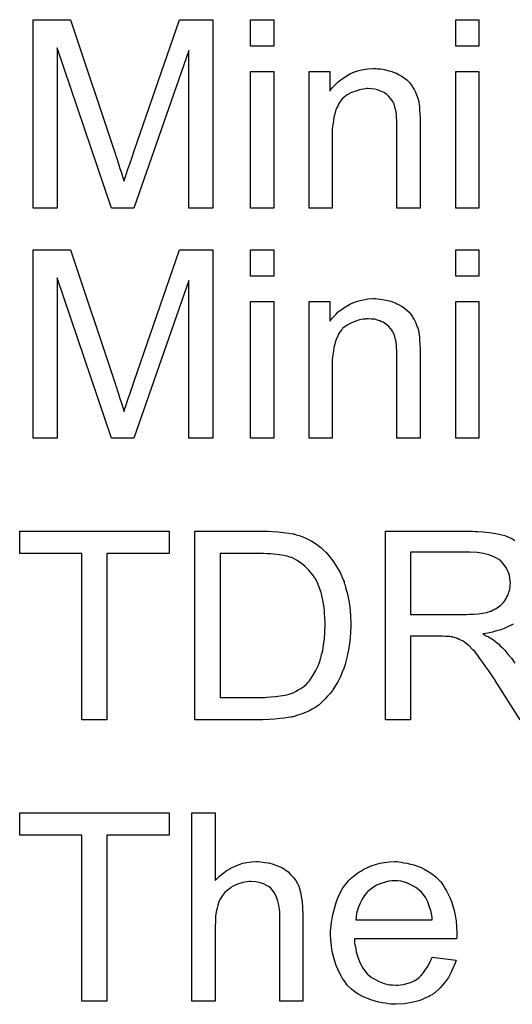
# Model space of a CAD drawing. Extents: x -1.3 to 9.2, y -4.6 to 3.5.
# Tile 87 of 215: x 4.527 to 4.736, y -1.362 to -0.943. Entities that reach past the tile are written whole.
import ezdxf

# ---------------------------------------------------------------- set-up
doc = ezdxf.new("R2010")
doc.units = 0
doc.layers.add('acc-ni-360-23-a_document', color=1, linetype='CONTINUOUS')

msp = doc.modelspace()

# ---------------------------------------------------------------- linework, layer by layer
at = {"layer": 'acc-ni-360-23-a_document', "color": 1}
for points in [[(4.609186, -1.023563), (4.599004, -1.023563), (4.599004, -0.956573), (4.575633, -1.023563), (4.566145, -1.023563), (4.543005, -0.955416), (4.543005, -1.023563), (4.532824, -1.023563), (4.532824, -0.943499), (4.548675, -0.943499), (4.567649, -1.000307), (4.567649, -1.000423), (4.567765, -1.000654), (4.567881, -1.001001), (4.568112, -1.00158), (4.568575, -1.002968), (4.569153, -1.004704), (4.569732, -1.006671), (4.570426, -1.008638), (4.571005, -1.010489), (4.571467, -1.012109), (4.571583, -1.011877), (4.571699, -1.011299), (4.572046, -1.010257), (4.572509, -1.008869), (4.573087, -1.007018), (4.573897, -1.004819), (4.574707, -1.002274), (4.575748, -0.999266), (4.594954, -0.943499), (4.609186, -0.943499), (4.609186, -1.023563)], [(4.634987, -0.954721), (4.625152, -0.954721), (4.625152, -0.943499), (4.634987, -0.943499), (4.634987, -0.954721)], [(4.722109, -0.954721), (4.712274, -0.954721), (4.712274, -0.943498), (4.722109, -0.943498), (4.722109, -0.954721)], [(4.634987, -1.023563), (4.625152, -1.023563), (4.625152, -0.965481), (4.634987, -0.965481), (4.634987, -1.023563)], [(4.679068, -0.964324), (4.680341, -0.96444), (4.681845, -0.964672), (4.683465, -0.965019), (4.6852, -0.965481), (4.68682, -0.966176), (4.687052, -0.966291), (4.687515, -0.966523), (4.688324, -0.96687), (4.68925, -0.967448), (4.690407, -0.968143), (4.691448, -0.969068), (4.69249, -0.969994), (4.693415, -0.971151), (4.693531, -0.971266), (4.693762, -0.971729), (4.694109, -0.972308), (4.694688, -0.973118), (4.695151, -0.974275), (4.695614, -0.975432), (4.696192, -0.97682), (4.696539, -0.978324), (4.696539, -0.97844), (4.696655, -0.978903), (4.69677, -0.979597), (4.696886, -0.980522), (4.696886, -0.981911), (4.697002, -0.983531), (4.697118, -0.985497), (4.697118, -0.987927), (4.697118, -1.023563), (4.687283, -1.023563), (4.687283, -0.98839), (4.687283, -0.988274), (4.687283, -0.988159), (4.687283, -0.987349), (4.687283, -0.986307), (4.687167, -0.985035), (4.687052, -0.983531), (4.68682, -0.982027), (4.686473, -0.980638), (4.686126, -0.979365), (4.686126, -0.97925), (4.685895, -0.978903), (4.685548, -0.978324), (4.6852, -0.97763), (4.684622, -0.976936), (4.683928, -0.976126), (4.683002, -0.975316), (4.681961, -0.974622), (4.681845, -0.974506), (4.681498, -0.974275), (4.680804, -0.974043), (4.679994, -0.973696), (4.679068, -0.973349), (4.677911, -0.973002), (4.676523, -0.972886), (4.675135, -0.972771), (4.674556, -0.972771), (4.674093, -0.972886), (4.672936, -0.973002), (4.671432, -0.973233), (4.669812, -0.973812), (4.667961, -0.974506), (4.66611, -0.975432), (4.664374, -0.97682), (4.664143, -0.977052), (4.66368, -0.97763), (4.663333, -0.978093), (4.662986, -0.978671), (4.662523, -0.979365), (4.662176, -0.980175), (4.661713, -0.981101), (4.661251, -0.982258), (4.660904, -0.983531), (4.660556, -0.984919), (4.660325, -0.986423), (4.660094, -0.988043), (4.659862, -0.99001), (4.659862, -0.991977), (4.659862, -1.023563), (4.650028, -1.023563), (4.650028, -0.965481), (4.658821, -0.965481), (4.658821, -0.973812), (4.658937, -0.973696), (4.659168, -0.973349), (4.659515, -0.972886), (4.659978, -0.972308), (4.660672, -0.971614), (4.661482, -0.970804), (4.662408, -0.969878), (4.663565, -0.968952), (4.664722, -0.968143), (4.66611, -0.967217), (4.667614, -0.966407), (4.669234, -0.965713), (4.671085, -0.965134), (4.672936, -0.964672), (4.675019, -0.964324), (4.677217, -0.964209), (4.678143, -0.964209), (4.679068, -0.964324)], [(4.722109, -1.023563), (4.712274, -1.023563), (4.712274, -0.965481), (4.722109, -0.965481), (4.722109, -1.023563)], [(4.609186, -1.121376), (4.599004, -1.121376), (4.599004, -1.054385), (4.575633, -1.121376), (4.566145, -1.121376), (4.543005, -1.053228), (4.543005, -1.121376), (4.532824, -1.121376), (4.532824, -1.041311), (4.548675, -1.041311), (4.567649, -1.09812), (4.567649, -1.098236), (4.567765, -1.098467), (4.567881, -1.098814), (4.568112, -1.099393), (4.568575, -1.100781), (4.569153, -1.102517), (4.569732, -1.104484), (4.570426, -1.10645), (4.571005, -1.108302), (4.571467, -1.109921), (4.571583, -1.10969), (4.571699, -1.109111), (4.572046, -1.10807), (4.572509, -1.106682), (4.573087, -1.104831), (4.573897, -1.102632), (4.574707, -1.100087), (4.575748, -1.097079), (4.594954, -1.041311), (4.609186, -1.041311), (4.609186, -1.121376)], [(4.634987, -1.052534), (4.625152, -1.052534), (4.625152, -1.041311), (4.634987, -1.041311), (4.634987, -1.052534)], [(4.722109, -1.052534), (4.712274, -1.052534), (4.712274, -1.041311), (4.722109, -1.041311), (4.722109, -1.052534)], [(4.679068, -1.062137), (4.680341, -1.062253), (4.681845, -1.062484), (4.683465, -1.062832), (4.6852, -1.063294), (4.68682, -1.063988), (4.687052, -1.064104), (4.687515, -1.064335), (4.688324, -1.064683), (4.68925, -1.065261), (4.690407, -1.065955), (4.691448, -1.066881), (4.69249, -1.067806), (4.693415, -1.068964), (4.693531, -1.069079), (4.693762, -1.069542), (4.694109, -1.07012), (4.694688, -1.07093), (4.695151, -1.072087), (4.695614, -1.073244), (4.696192, -1.074633), (4.696539, -1.076137), (4.696539, -1.076253), (4.696655, -1.076715), (4.69677, -1.07741), (4.696886, -1.078335), (4.696886, -1.079724), (4.697002, -1.081343), (4.697118, -1.08331), (4.697118, -1.08574), (4.697118, -1.121376), (4.687283, -1.121376), (4.687283, -1.086203), (4.687283, -1.086087), (4.687283, -1.085971), (4.687283, -1.085161), (4.687283, -1.08412), (4.687167, -1.082848), (4.687052, -1.081343), (4.68682, -1.079839), (4.686473, -1.078451), (4.686126, -1.077178), (4.686126, -1.077062), (4.685895, -1.076716), (4.685548, -1.076137), (4.6852, -1.075443), (4.684622, -1.074749), (4.683928, -1.073939), (4.683002, -1.073129), (4.681961, -1.072435), (4.681845, -1.072319), (4.681498, -1.072088), (4.680804, -1.071856), (4.679994, -1.071509), (4.679068, -1.071162), (4.677911, -1.070815), (4.676523, -1.070699), (4.675135, -1.070583), (4.674556, -1.070583), (4.674093, -1.070699), (4.672936, -1.070815), (4.671432, -1.071046), (4.669812, -1.071625), (4.667961, -1.072319), (4.66611, -1.073245), (4.664374, -1.074633), (4.664143, -1.074864), (4.66368, -1.075443), (4.663333, -1.075906), (4.662986, -1.076484), (4.662523, -1.077178), (4.662176, -1.077988), (4.661713, -1.078914), (4.661251, -1.080071), (4.660904, -1.081343), (4.660556, -1.082732), (4.660325, -1.084236), (4.660094, -1.085856), (4.659862, -1.087823), (4.659862, -1.08979), (4.659862, -1.121376), (4.650028, -1.121376), (4.650028, -1.063294), (4.658821, -1.063294), (4.658821, -1.071625), (4.658937, -1.071509), (4.659168, -1.071162), (4.659515, -1.070699), (4.659978, -1.070121), (4.660672, -1.069426), (4.661482, -1.068617), (4.662408, -1.067691), (4.663565, -1.066765), (4.664722, -1.065955), (4.66611, -1.06503), (4.667614, -1.06422), (4.669234, -1.063526), (4.671085, -1.062947), (4.672936, -1.062484), (4.675019, -1.062137), (4.677217, -1.062022), (4.678143, -1.062022), (4.679068, -1.062137)], [(4.634987, -1.121376), (4.625152, -1.121376), (4.625152, -1.063294), (4.634987, -1.063294), (4.634987, -1.121376)], [(4.722109, -1.121376), (4.712274, -1.121376), (4.712274, -1.063294), (4.722109, -1.063294), (4.722109, -1.121376)], [(4.590558, -1.170363), (4.564178, -1.170363), (4.564178, -1.24094), (4.553534, -1.24094), (4.553534, -1.170363), (4.527154, -1.170363), (4.527154, -1.160876), (4.590558, -1.160876), (4.590558, -1.170363)], [(4.634408, -1.160991), (4.636722, -1.161107), (4.639036, -1.161339), (4.64135, -1.161686), (4.643317, -1.162033), (4.643433, -1.162033), (4.643664, -1.162148), (4.644011, -1.162148), (4.644474, -1.16238), (4.645747, -1.162727), (4.647367, -1.163305), (4.649218, -1.164115), (4.651185, -1.165157), (4.653152, -1.166314), (4.655003, -1.167818), (4.655118, -1.167933), (4.655234, -1.168049), (4.655581, -1.168396), (4.656044, -1.168743), (4.657201, -1.1699), (4.65859, -1.17152), (4.660094, -1.173487), (4.661713, -1.175801), (4.663217, -1.178462), (4.66449, -1.18147), (4.66449, -1.181586), (4.664606, -1.181817), (4.664837, -1.18228), (4.664953, -1.182974), (4.6653, -1.183784), (4.665532, -1.18471), (4.665763, -1.185751), (4.66611, -1.187024), (4.666457, -1.188297), (4.666689, -1.189801), (4.667267, -1.19304), (4.667614, -1.196627), (4.66773, -1.200561), (4.66773, -1.200677), (4.66773, -1.200908), (4.66773, -1.201486), (4.66773, -1.202065), (4.667614, -1.202875), (4.667614, -1.2038), (4.667498, -1.205999), (4.667151, -1.208544), (4.666804, -1.211205), (4.666226, -1.213982), (4.665532, -1.216759), (4.665532, -1.216874), (4.665416, -1.217106), (4.6653, -1.217453), (4.665184, -1.217916), (4.664722, -1.219188), (4.664027, -1.220808), (4.663333, -1.222659), (4.662408, -1.224511), (4.661251, -1.226478), (4.660094, -1.228329), (4.659978, -1.22856), (4.659515, -1.229139), (4.658821, -1.229949), (4.657895, -1.23099), (4.656854, -1.232147), (4.655581, -1.233304), (4.654309, -1.234577), (4.652805, -1.235618), (4.652573, -1.235734), (4.65211, -1.236081), (4.6513, -1.236543), (4.650143, -1.237122), (4.648755, -1.237816), (4.647135, -1.238395), (4.645284, -1.239089), (4.643201, -1.239667), (4.64297, -1.239667), (4.642623, -1.239783), (4.642276, -1.239899), (4.641119, -1.240014), (4.639499, -1.240246), (4.637648, -1.240477), (4.635449, -1.240709), (4.63302, -1.240824), (4.630359, -1.24094), (4.601549, -1.24094), (4.601549, -1.160876), (4.632326, -1.160876), (4.634408, -1.160991)], [(4.739579, -1.24094), (4.729051, -1.224279), (4.729051, -1.224164), (4.728819, -1.223932), (4.728588, -1.223585), (4.728241, -1.223122), (4.727431, -1.22185), (4.72639, -1.22023), (4.725117, -1.218494), (4.723844, -1.216643), (4.722572, -1.214908), (4.721415, -1.213288), (4.721299, -1.213172), (4.720952, -1.212709), (4.720373, -1.212015), (4.719563, -1.211205), (4.717828, -1.20947), (4.716902, -1.20866), (4.715977, -1.207966), (4.715861, -1.20785), (4.71563, -1.207734), (4.715167, -1.207503), (4.714473, -1.207156), (4.713778, -1.206809), (4.712968, -1.206461), (4.711117, -1.205883), (4.711002, -1.205883), (4.71077, -1.205767), (4.710307, -1.205767), (4.709729, -1.205651), (4.708919, -1.205536), (4.707993, -1.205536), (4.706721, -1.20542), (4.693068, -1.20542), (4.693068, -1.24094), (4.682424, -1.24094), (4.682424, -1.160876), (4.719563, -1.160876), (4.720489, -1.160991)], [(4.720489, -1.160991), (4.72153, -1.160991), (4.72396, -1.161107), (4.726505, -1.161454), (4.729282, -1.161801), (4.731828, -1.16238), (4.7331, -1.162727), (4.734142, -1.163074), (4.734257, -1.163074), (4.734373, -1.16319), (4.735067, -1.163537), (4.736109, -1.163999), (4.737381, -1.164809)], [(4.630706, -1.170363), (4.612194, -1.170363), (4.612194, -1.231453), (4.631169, -1.231453), (4.631979, -1.231337), (4.633714, -1.231221), (4.635681, -1.231106), (4.637764, -1.230874), (4.639846, -1.230527), (4.641582, -1.230064), (4.641813, -1.229949), (4.642391, -1.229833), (4.643201, -1.229486), (4.644243, -1.229023), (4.6454, -1.228329), (4.646557, -1.227635), (4.647714, -1.226825), (4.648871, -1.225899), (4.648986, -1.225668), (4.649449, -1.225205), (4.650143, -1.224395), (4.650953, -1.223238), (4.651879, -1.221734), (4.65292, -1.219998), (4.653846, -1.218032), (4.654656, -1.215833), (4.654656, -1.215717), (4.654771, -1.215486), (4.654887, -1.215139), (4.655003, -1.214676), (4.655118, -1.214098), (4.65535, -1.213288), (4.655581, -1.212478), (4.655813, -1.211552), (4.65616, -1.209238), (4.656507, -1.206577), (4.656738, -1.203569), (4.656854, -1.200329), (4.656854, -1.200214), (4.656854, -1.199751), (4.656854, -1.199172), (4.656738, -1.198247), (4.656738, -1.197206), (4.656623, -1.196049), (4.656507, -1.19466), (4.656391, -1.193272), (4.655813, -1.190148), (4.655118, -1.186908), (4.654077, -1.1839), (4.653383, -1.182396), (4.652689, -1.181123), (4.652689, -1.181007), (4.652457, -1.180776), (4.652226, -1.180429), (4.651995, -1.179966), (4.651069, -1.178809), (4.649912, -1.177421), (4.648408, -1.175917), (4.646672, -1.174413), (4.644706, -1.17314), (4.642623, -1.172099), (4.642391, -1.171983), (4.641813, -1.171867), (4.640772, -1.17152), (4.639268, -1.171173), (4.637416, -1.170942), (4.635102, -1.170594), (4.633714, -1.170479), (4.63221, -1.170479), (4.630706, -1.170363)], [(4.718291, -1.169784), (4.693068, -1.169784), (4.693068, -1.19628), (4.716902, -1.19628), (4.718291, -1.196164), (4.71991, -1.196048), (4.721762, -1.195933), (4.723613, -1.195701), (4.725464, -1.195354), (4.727084, -1.194891), (4.727315, -1.194776), (4.727778, -1.194544), (4.728472, -1.194197), (4.729398, -1.193734), (4.730439, -1.19304), (4.73148, -1.19223), (4.732522, -1.191189), (4.733332, -1.190032), (4.733447, -1.189916), (4.733679, -1.189454), (4.734026, -1.188759), (4.734489, -1.187834), (4.734836, -1.186792), (4.735183, -1.185635), (4.735414, -1.184247), (4.73553, -1.182859), (4.73553, -1.182743), (4.73553, -1.182627), (4.735414, -1.181933), (4.735299, -1.180892), (4.735067, -1.179503), (4.734489, -1.178115), (4.733794, -1.176495), (4.732753, -1.174991), (4.731365, -1.173487), (4.731133, -1.173371), (4.730555, -1.172908), (4.729629, -1.17233), (4.728125, -1.171636), (4.72639, -1.170941), (4.724076, -1.170363), (4.721415, -1.1699), (4.718291, -1.169784)], [(4.736687, -1.200329), (4.73553, -1.200908), (4.734257, -1.201486), (4.732869, -1.20218), (4.731365, -1.202759), (4.729629, -1.203222), (4.727894, -1.2038), (4.725927, -1.204147), (4.723844, -1.204495), (4.724076, -1.20461), (4.724538, -1.204842), (4.725233, -1.205304), (4.726158, -1.205767), (4.728241, -1.20704), (4.729282, -1.20785), (4.730208, -1.208544), (4.730439, -1.208775), (4.731018, -1.209354), (4.731943, -1.21028), (4.7331, -1.211437), (4.734373, -1.213056), (4.735877, -1.214792), (4.737381, -1.216874)], [(4.590558, -1.290043), (4.564178, -1.290043), (4.564178, -1.36062), (4.553534, -1.36062), (4.553534, -1.290043), (4.527154, -1.290043), (4.527154, -1.280556), (4.590558, -1.280556), (4.590558, -1.290043)], [(4.610111, -1.309249), (4.610227, -1.309134), (4.610458, -1.308902), (4.610805, -1.308555), (4.611384, -1.307977), (4.611962, -1.307398), (4.612772, -1.306704), (4.613814, -1.30601), (4.614855, -1.3052), (4.616012, -1.304506), (4.617285, -1.303812), (4.620293, -1.302539), (4.621913, -1.30196), (4.623648, -1.301613), (4.625499, -1.301382), (4.62735, -1.301266), (4.628392, -1.301266), (4.629664, -1.301382), (4.631169, -1.301613), (4.632904, -1.301845), (4.634755, -1.302307), (4.636606, -1.303002), (4.638458, -1.303812), (4.638689, -1.303927), (4.639268, -1.304274), (4.640078, -1.304853), (4.641119, -1.305663), (4.64216, -1.306704), (4.643317, -1.307861), (4.644358, -1.309249), (4.645284, -1.310869), (4.6454, -1.311101), (4.645631, -1.311679), (4.645978, -1.31272), (4.646325, -1.314225), (4.646672, -1.316076), (4.64702, -1.318274), (4.647251, -1.320935), (4.647367, -1.323943), (4.647367, -1.36062), (4.637532, -1.36062), (4.637532, -1.323828), (4.637532, -1.323712), (4.637532, -1.32348), (4.637532, -1.323133), (4.637532, -1.322671), (4.637416, -1.321398), (4.637185, -1.319778), (4.636722, -1.318043), (4.636144, -1.316307), (4.635334, -1.314572), (4.634292, -1.313183), (4.634177, -1.313068), (4.633714, -1.312605), (4.63302, -1.312026), (4.631979, -1.311448), (4.630706, -1.310754), (4.629202, -1.310291), (4.62735, -1.309828), (4.625268, -1.309712), (4.624574, -1.309712), (4.623764, -1.309828), (4.622607, -1.309944), (4.62145, -1.310291), (4.620061, -1.310638), (4.618673, -1.311216), (4.617169, -1.312026), (4.617053, -1.312142), (4.61659, -1.312489), (4.615896, -1.312952), (4.615086, -1.313646), (4.614161, -1.314572), (4.613235, -1.315613), (4.612425, -1.316886), (4.611731, -1.318274), (4.611615, -1.318505), (4.6115, -1.318968), (4.611268, -1.319894), (4.610921, -1.321051), (4.610574, -1.322555), (4.610343, -1.324406), (4.610227, -1.326489), (4.610111, -1.328918), (4.610111, -1.36062), (4.600277, -1.36062), (4.600277, -1.280556), (4.610111, -1.280556), (4.610111, -1.309249)], [(4.688209, -1.301382), (4.689134, -1.301497), (4.690291, -1.301729), (4.691564, -1.30196), (4.693068, -1.302307), (4.694457, -1.302654), (4.696076, -1.303233), (4.69758, -1.303811), (4.6992, -1.304621), (4.70082, -1.305547), (4.70244, -1.306588), (4.703944, -1.307861), (4.705332, -1.309249), (4.705448, -1.309365), (4.705679, -1.309596), (4.706026, -1.310059), (4.706489, -1.310753), (4.707068, -1.311563), (4.707646, -1.312489), (4.708341, -1.313646), (4.709035, -1.315034), (4.709729, -1.316538), (4.710423, -1.318158), (4.711002, -1.320009), (4.71158, -1.321976), (4.712043, -1.324175), (4.71239, -1.326489), (4.712621, -1.328918), (4.712737, -1.331579), (4.712737, -1.331695), (4.712737, -1.332158), (4.712737, -1.332968), (4.712621, -1.334125), (4.669234, -1.334125), (4.669234, -1.334241), (4.669234, -1.334588), (4.66935, -1.335051), (4.66935, -1.335745), (4.669465, -1.336555), (4.669697, -1.33748), (4.670044, -1.339563), (4.670738, -1.341877), (4.671664, -1.344422), (4.672936, -1.346736), (4.674556, -1.348819), (4.674672, -1.348819), (4.674788, -1.34905), (4.675482, -1.349629), (4.676523, -1.350439), (4.677911, -1.351248), (4.679763, -1.352174), (4.681845, -1.352984), (4.684159, -1.353562), (4.685432, -1.353678), (4.68682, -1.353794), (4.687746, -1.353794), (4.688787, -1.353678), (4.69006, -1.353447), (4.691448, -1.3531), (4.693068, -1.352637), (4.694572, -1.351943), (4.696076, -1.351017), (4.696192, -1.350901), (4.69677, -1.350438), (4.697465, -1.349744), (4.698275, -1.348819), (4.6992, -1.347546), (4.700242, -1.345926), (4.701283, -1.344075), (4.702208, -1.341877), (4.71239, -1.343149), (4.71239, -1.343265), (4.712274, -1.343496), (4.712159, -1.343959), (4.711927, -1.344653), (4.71158, -1.345348), (4.711233, -1.346273), (4.710307, -1.34824), (4.70915, -1.350438), (4.707531, -1.352753), (4.705679, -1.354951), (4.703365, -1.357033), (4.70325, -1.357033), (4.703018, -1.357265), (4.702671, -1.357496), (4.702208, -1.357843), (4.701514, -1.35819), (4.70082, -1.358537), (4.699894, -1.359), (4.698853, -1.359463), (4.697696, -1.359926), (4.696539, -1.360389), (4.693647, -1.361083), (4.690407, -1.361661), (4.68682, -1.361893), (4.685548, -1.361893), (4.684738, -1.361777), (4.683696, -1.361661), (4.682424, -1.36143), (4.681035, -1.361199), (4.679531, -1.360967), (4.676292, -1.360042), (4.674556, -1.359348), (4.672936, -1.358653), (4.671201, -1.357728), (4.669581, -1.356686), (4.668077, -1.355529), (4.666573, -1.354141), (4.666457, -1.354025), (4.666226, -1.353794), (4.665879, -1.353331), (4.665416, -1.352637), (4.664837, -1.351827), (4.664259, -1.350901), (4.663565, -1.349744), (4.66287, -1.348472), (4.662176, -1.346968), (4.661482, -1.345348), (4.660904, -1.343497), (4.660325, -1.34153), (4.659862, -1.339447), (4.659515, -1.337133), (4.659284, -1.334703), (4.659168, -1.332158), (4.659168, -1.332042), (4.659168, -1.331464), (4.659168, -1.33077), (4.659284, -1.329728), (4.659399, -1.328456), (4.659515, -1.327067), (4.659747, -1.325447), (4.660094, -1.323828), (4.661019, -1.320125), (4.661598, -1.318274), (4.662292, -1.316307), (4.663217, -1.314456), (4.664259, -1.31272), (4.665416, -1.310985), (4.666689, -1.309365), (4.666804, -1.309249), (4.667036, -1.309018), (4.667498, -1.308671), (4.668077, -1.308092), (4.668771, -1.307514), (4.669697, -1.30682), (4.670738, -1.30601), (4.672011, -1.305316), (4.673283, -1.304506), (4.674788, -1.303812), (4.676407, -1.303117), (4.678143, -1.302539), (4.679994, -1.30196), (4.681961, -1.301613), (4.684043, -1.301382), (4.686242, -1.301266), (4.687399, -1.301266), (4.688209, -1.301382)], [(4.686358, -1.309365), (4.685663, -1.309365), (4.6852, -1.309481), (4.683928, -1.309597), (4.682424, -1.309944), (4.680573, -1.310522), (4.678606, -1.311332), (4.676754, -1.312489), (4.674903, -1.313993), (4.674672, -1.314225), (4.674209, -1.314803), (4.673399, -1.315844), (4.672589, -1.317233), (4.671664, -1.318852), (4.670854, -1.320935), (4.670159, -1.323365), (4.669812, -1.326026), (4.702324, -1.326026), (4.702324, -1.32591), (4.702324, -1.325679), (4.702208, -1.325332), (4.702208, -1.324869), (4.701977, -1.32348), (4.70163, -1.321976), (4.701051, -1.320125), (4.700473, -1.31839), (4.699547, -1.316654), (4.698506, -1.31515), (4.698506, -1.315034), (4.698275, -1.314919), (4.697696, -1.314224), (4.696655, -1.313299), (4.695266, -1.312257), (4.693531, -1.311216), (4.691448, -1.310291), (4.689019, -1.309596), (4.687746, -1.309481), (4.686358, -1.309365)]]:
    msp.add_lwpolyline(points, dxfattribs=at)

doc.saveas('drawing.dxf')
